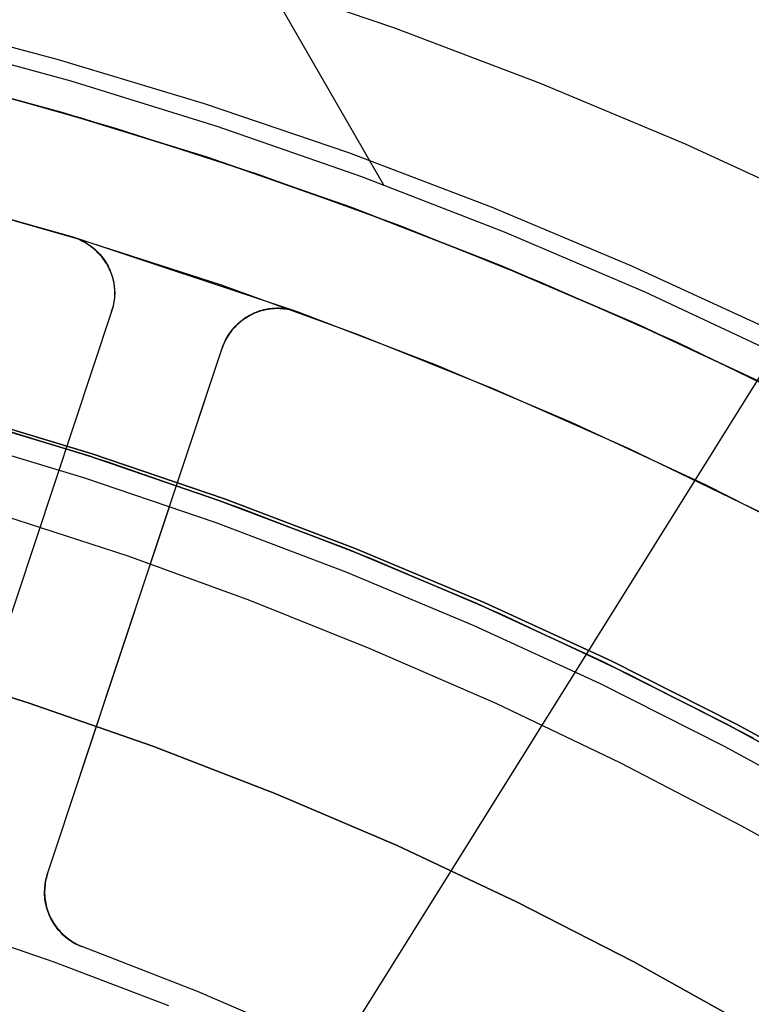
# Model space of a CAD drawing. Header units: millimetres. Extents: x 10871 to 12032, y -2698 to -1680.
# Tile 155 of 183: x 11472 to 11484, y -1991 to -1974. Entities that reach past the tile are written whole.
import ezdxf

# ---------------------------------------------------------------- set-up
doc = ezdxf.new("R2010")
doc.units = ezdxf.units.MM
for name, color, linetype in [('1', 7, 'Continuous'), ('color', 7, 'Continuous'), ('luz', 7, 'Continuous')]:
    doc.layers.add(name, color=color, linetype=linetype)

msp = doc.modelspace()

# ---------------------------------------------------------------- linework, layer by layer
at = {"layer": '1', "color": 7, "true_color": 0xffffff}
for p, q in [((11469.566, -1962.248, 65.998), (11477.806, -1976.52, 65.998)), ((11477.98, -1973.826, 69.704), (11475.428, -1972.958, 69.704)), ((11477.98, -1973.826, 69.704), (11475.428, -1972.958, 69.704)), ((11472.226, -1974.372, 71.704), (11469.696, -1973.702, 71.704)), ((11472.226, -1974.372, 71.704), (11469.696, -1973.702, 71.704)), ((11480.5, -1974.782, 69.704), (11477.98, -1973.826, 69.704)), ((11480.5, -1974.782, 69.704), (11477.98, -1973.826, 69.704)), ((11472.442, -1974.743, 65.998), (11469.908, -1974.055, 65.998)), ((11472.442, -1974.743, 65.998), (11469.908, -1974.055, 65.998)), ((11474.731, -1975.129, 71.704), (11472.226, -1974.372, 71.704)), ((11474.731, -1975.129, 71.704), (11472.226, -1974.372, 71.704)), ((11469.771, -1974.594, 46.606), (11472.287, -1975.277, 46.606)), ((11472.287, -1975.277, 34.804), (11469.771, -1974.594, 34.804)), ((11469.771, -1974.594, 46.606), (11472.287, -1975.277, 46.606)), ((11472.287, -1975.277, 40.705), (11469.771, -1974.594, 40.705)), ((11472.287, -1975.277, 34.804), (11469.771, -1974.594, 34.804)), ((11474.951, -1975.519, 65.998), (11472.442, -1974.743, 65.998)), ((11474.951, -1975.519, 65.998), (11472.442, -1974.743, 65.998)), ((11482.986, -1975.824, 69.704), (11480.5, -1974.782, 69.704)), ((11482.986, -1975.824, 69.704), (11480.5, -1974.782, 69.704)), ((11477.208, -1975.972, 71.704), (11474.731, -1975.129, 71.704)), ((11477.208, -1975.972, 71.704), (11474.731, -1975.129, 71.704)), ((11472.287, -1975.277, 46.606), (11474.777, -1976.047, 46.606)), ((11474.777, -1976.047, 34.804), (11472.287, -1975.277, 34.804)), ((11472.287, -1975.277, 46.606), (11474.777, -1976.047, 46.606)), ((11474.777, -1976.047, 40.705), (11472.287, -1975.277, 40.705)), ((11474.777, -1976.047, 34.804), (11472.287, -1975.277, 34.804)), ((11477.431, -1976.381, 65.998), (11474.951, -1975.519, 65.998)), ((11477.431, -1976.381, 65.998), (11474.951, -1975.519, 65.998)), ((11485.435, -1976.952, 69.704), (11482.986, -1975.824, 69.704)), ((11485.435, -1976.952, 69.704), (11482.986, -1975.824, 69.704)), ((11479.655, -1976.9, 71.704), (11477.208, -1975.972, 71.704)), ((11479.655, -1976.9, 71.704), (11477.208, -1975.972, 71.704)), ((11474.777, -1976.047, 46.606), (11477.24, -1976.903, 46.606)), ((11477.24, -1976.903, 34.804), (11474.777, -1976.047, 34.804)), ((11474.777, -1976.047, 46.606), (11477.24, -1976.903, 46.606)), ((11477.24, -1976.903, 40.705), (11474.777, -1976.047, 40.705)), ((11477.24, -1976.903, 34.804), (11474.777, -1976.047, 34.804)), ((11479.88, -1977.329, 65.998), (11477.431, -1976.381, 65.998)), ((11479.88, -1977.329, 65.998), (11477.431, -1976.381, 65.998)), ((11477.24, -1976.903, 46.606), (11479.671, -1977.844, 46.606)), ((11479.671, -1977.844, 34.804), (11477.24, -1976.903, 34.804)), ((11477.24, -1976.903, 46.606), (11479.671, -1977.844, 46.606)), ((11479.671, -1977.844, 40.705), (11477.24, -1976.903, 40.705)), ((11479.671, -1977.844, 34.804), (11477.24, -1976.903, 34.804)), ((11482.068, -1977.912, 71.704), (11479.655, -1976.9, 71.704)), ((11482.068, -1977.912, 71.704), (11479.655, -1976.9, 71.704)), ((11482.294, -1978.362, 65.998), (11479.88, -1977.329, 65.998)), ((11482.294, -1978.362, 65.998), (11479.88, -1977.329, 65.998)), ((11479.671, -1977.844, 46.606), (11482.067, -1978.869, 46.606)), ((11482.067, -1978.869, 34.804), (11479.671, -1977.844, 34.804)), ((11479.671, -1977.844, 46.606), (11482.067, -1978.869, 46.606)), ((11482.067, -1978.869, 40.705), (11479.671, -1977.844, 40.705)), ((11482.067, -1978.869, 34.804), (11479.671, -1977.844, 34.804)), ((11484.445, -1979.006, 71.704), (11482.068, -1977.912, 71.704)), ((11484.445, -1979.006, 71.704), (11482.068, -1977.912, 71.704)), ((11484.672, -1979.478, 65.998), (11482.294, -1978.362, 65.998)), ((11484.672, -1979.478, 65.998), (11482.294, -1978.362, 65.998)), ((11482.067, -1978.869, 46.606), (11484.427, -1979.976, 46.606)), ((11484.427, -1979.976, 34.804), (11482.067, -1978.869, 34.804)), ((11482.067, -1978.869, 46.606), (11484.427, -1979.976, 46.606)), ((11484.427, -1979.976, 40.705), (11482.067, -1978.869, 40.705)), ((11484.427, -1979.976, 34.804), (11482.067, -1978.869, 34.804)), ((11472.73, -1981.164, 60.904), (11470.456, -1980.473, 60.904)), ((11470.456, -1980.473, 60.904), (11472.73, -1981.164, 60.904)), ((11472.803, -1981.133, 46.153), (11470.506, -1980.439, 46.153)), ((11470.506, -1980.439, 53.153), (11472.803, -1981.133, 53.153)), ((11472.803, -1981.133, 46.153), (11470.506, -1980.439, 46.153)), ((11472.803, -1981.133, 49.653), (11470.506, -1980.439, 49.653)), ((11472.803, -1981.133, 53.153), (11470.506, -1980.439, 53.153)), ((11473.062, -1981.272, 42.804), (11470.754, -1980.559, 42.804)), ((11473.062, -1981.272, 42.804), (11470.754, -1980.559, 42.804)), ((11473.062, -1981.272, 51.854), (11470.754, -1980.559, 51.854)), ((11470.388, -1980.854, 138.188), (11472.671, -1981.544, 138.188)), ((11474.979, -1981.933, 60.904), (11472.73, -1981.164, 60.904)), ((11472.73, -1981.164, 60.904), (11474.979, -1981.933, 60.904)), ((11475.074, -1981.905, 46.153), (11472.803, -1981.133, 46.153)), ((11472.803, -1981.133, 53.153), (11475.074, -1981.905, 53.153)), ((11475.074, -1981.905, 46.153), (11472.803, -1981.133, 46.153)), ((11475.074, -1981.905, 49.653), (11472.803, -1981.133, 49.653)), ((11475.074, -1981.905, 53.153), (11472.803, -1981.133, 53.153)), ((11475.343, -1982.065, 42.804), (11473.062, -1981.272, 42.804)), ((11475.343, -1982.065, 42.804), (11473.062, -1981.272, 42.804)), ((11475.343, -1982.065, 51.854), (11473.062, -1981.272, 51.854)), ((11472.671, -1981.544, 138.188), (11474.928, -1982.312, 138.188)), ((11477.201, -1982.778, 60.904), (11474.979, -1981.933, 60.904)), ((11474.979, -1981.933, 60.904), (11477.201, -1982.778, 60.904)), ((11477.318, -1982.756, 46.153), (11475.074, -1981.905, 46.153)), ((11475.074, -1981.905, 53.153), (11477.318, -1982.756, 53.153)), ((11477.318, -1982.756, 46.153), (11475.074, -1981.905, 46.153)), ((11477.318, -1982.756, 49.653), (11475.074, -1981.905, 49.653)), ((11477.318, -1982.756, 53.153), (11475.074, -1981.905, 53.153)), ((11477.596, -1982.937, 42.804), (11475.343, -1982.065, 42.804)), ((11477.596, -1982.937, 42.804), (11475.343, -1982.065, 42.804)), ((11477.596, -1982.937, 51.854), (11475.343, -1982.065, 51.854)), ((11473.419, -1982.892, 44.653), (11471.302, -1982.203, 44.653)), ((11473.419, -1982.892, 44.653), (11471.302, -1982.203, 44.653)), ((11474.928, -1982.312, 138.188), (11477.157, -1983.157, 138.188)), ((11479.392, -1983.698, 60.904), (11477.201, -1982.778, 60.904)), ((11477.201, -1982.778, 60.904), (11479.392, -1983.698, 60.904)), ((11479.53, -1983.684, 46.153), (11477.318, -1982.756, 46.153)), ((11477.318, -1982.756, 53.153), (11479.53, -1983.684, 53.153)), ((11479.53, -1983.684, 46.153), (11477.318, -1982.756, 46.153)), ((11479.53, -1983.684, 49.653), (11477.318, -1982.756, 49.653)), ((11479.53, -1983.684, 53.153), (11477.318, -1982.756, 53.153)), ((11475.511, -1983.651, 44.653), (11473.419, -1982.892, 44.653)), ((11475.511, -1983.651, 44.653), (11473.419, -1982.892, 44.653)), ((11479.817, -1983.887, 42.804), (11477.596, -1982.937, 42.804)), ((11479.817, -1983.887, 42.804), (11477.596, -1982.937, 42.804)), ((11479.817, -1983.887, 51.854), (11477.596, -1982.937, 51.854)), ((11477.157, -1983.157, 138.188), (11479.356, -1984.079, 138.188)), ((11477.577, -1984.481, 44.653), (11475.511, -1983.651, 44.653)), ((11477.577, -1984.481, 44.653), (11475.511, -1983.651, 44.653)), ((11481.551, -1984.693, 60.904), (11479.392, -1983.698, 60.904)), ((11479.392, -1983.698, 60.904), (11481.551, -1984.693, 60.904)), ((11481.709, -1984.687, 46.153), (11479.53, -1983.684, 46.153)), ((11479.53, -1983.684, 53.153), (11481.709, -1984.687, 53.153)), ((11481.709, -1984.687, 46.153), (11479.53, -1983.684, 46.153)), ((11481.709, -1984.687, 49.653), (11479.53, -1983.684, 49.653)), ((11481.709, -1984.687, 53.153), (11479.53, -1983.684, 53.153)), ((11482.004, -1984.914, 42.804), (11479.817, -1983.887, 42.804)), ((11482.004, -1984.914, 42.804), (11479.817, -1983.887, 42.804)), ((11482.004, -1984.914, 51.854), (11479.817, -1983.887, 51.854)), ((11479.356, -1984.079, 138.188), (11481.522, -1985.077, 138.188)), ((11479.738, -1985.42, 44.653), (11477.577, -1984.481, 44.653)), ((11479.738, -1985.42, 44.653), (11477.577, -1984.481, 44.653)), ((11479.738, -1985.42, 44.653), (11477.577, -1984.481, 44.653)), ((11471.705, -1985.405, 76.403), (11469.542, -1984.736, 76.403)), ((11469.542, -1984.736, 76.403), (11471.705, -1985.405, 76.403)), ((11483.674, -1985.761, 60.904), (11481.551, -1984.693, 60.904)), ((11481.551, -1984.693, 60.904), (11483.674, -1985.761, 60.904)), ((11483.853, -1985.766, 46.153), (11481.709, -1984.687, 46.153)), ((11481.709, -1984.687, 53.153), (11483.853, -1985.766, 53.153)), ((11483.853, -1985.766, 46.153), (11481.709, -1984.687, 46.153)), ((11483.853, -1985.766, 49.653), (11481.709, -1984.687, 49.653)), ((11483.853, -1985.766, 53.153), (11481.709, -1984.687, 53.153)), ((11484.153, -1986.015, 42.804), (11482.004, -1984.914, 42.804)), ((11484.153, -1986.015, 42.804), (11482.004, -1984.914, 42.804)), ((11484.153, -1986.015, 51.854), (11482.004, -1984.914, 51.854)), ((11481.522, -1985.077, 138.188), (11483.652, -1986.148, 138.188)), ((11473.844, -1986.149, 76.403), (11471.705, -1985.405, 76.403)), ((11471.705, -1985.405, 76.403), (11473.844, -1986.149, 76.403)), ((11481.865, -1986.434, 44.653), (11479.738, -1985.42, 44.653)), ((11481.865, -1986.434, 44.653), (11479.738, -1985.42, 44.653)), ((11481.865, -1986.434, 44.653), (11479.738, -1985.42, 44.653)), ((11485.759, -1986.901, 60.904), (11483.674, -1985.761, 60.904)), ((11483.674, -1985.761, 60.904), (11485.759, -1986.901, 60.904)), ((11485.958, -1986.917, 46.153), (11483.853, -1985.766, 46.153)), ((11483.853, -1985.766, 53.153), (11485.958, -1986.917, 53.153)), ((11485.958, -1986.917, 46.153), (11483.853, -1985.766, 46.153)), ((11485.958, -1986.917, 49.653), (11483.853, -1985.766, 49.653)), ((11485.958, -1986.917, 53.153), (11483.853, -1985.766, 53.153)), ((11475.955, -1986.966, 76.403), (11473.844, -1986.149, 76.403)), ((11473.844, -1986.149, 76.403), (11475.955, -1986.966, 76.403)), ((11483.652, -1986.148, 138.188), (11485.744, -1987.292, 138.188)), ((11483.955, -1987.52, 44.653), (11481.865, -1986.434, 44.653)), ((11483.955, -1987.52, 44.653), (11481.865, -1986.434, 44.653)), ((11483.955, -1987.52, 44.653), (11481.865, -1986.434, 44.653)), ((11478.037, -1987.856, 76.403), (11475.955, -1986.966, 76.403)), ((11475.955, -1986.966, 76.403), (11478.037, -1987.856, 76.403)), ((11486.007, -1988.679, 44.653), (11483.955, -1987.52, 44.653)), ((11486.007, -1988.679, 44.653), (11483.955, -1987.52, 44.653)), ((11486.007, -1988.679, 44.653), (11483.955, -1987.52, 44.653)), ((11480.087, -1988.819, 76.403), (11478.037, -1987.856, 76.403)), ((11478.037, -1987.856, 76.403), (11480.087, -1988.819, 76.403)), ((11482.102, -1989.851, 76.403), (11480.087, -1988.819, 76.403)), ((11480.087, -1988.819, 76.403), (11482.102, -1989.851, 76.403)), ((11484.08, -1990.954, 76.403), (11482.102, -1989.851, 76.403)), ((11482.102, -1989.851, 76.403), (11484.08, -1990.954, 76.403))]:
    msp.add_line(p, q, dxfattribs=at)
at = {"layer": 'color', "color": 254, "true_color": 0xcad1ee}
for p, q in [((11470.122, -1974.683, 13.749), (11472.591, -1975.365, 13.749)), ((11470.694, -1974.833, 34.804), (11473.184, -1975.543, 34.804)), ((11470.694, -1974.833, 24.276), (11473.184, -1975.543, 24.276)), ((11472.591, -1975.365, 13.749), (11475.034, -1976.131, 13.749)), ((11473.184, -1975.543, 34.804), (11475.648, -1976.338, 34.804)), ((11473.184, -1975.543, 24.276), (11475.648, -1976.338, 24.276)), ((11475.034, -1976.131, 13.749), (11477.451, -1976.98, 13.749)), ((11475.648, -1976.338, 34.804), (11478.083, -1977.218, 34.804)), ((11475.648, -1976.338, 24.276), (11478.083, -1977.218, 24.276)), ((11472.477, -1977.419, 14.602), (11470.036, -1976.728, 14.602)), ((11470.179, -1976.766, 34.804), (11472.603, -1977.457, 34.804)), ((11470.179, -1976.766, 24.703), (11472.603, -1977.457, 24.703)), ((11477.451, -1976.98, 13.749), (11479.836, -1977.911, 13.749)), ((11478.083, -1977.218, 34.804), (11480.486, -1978.181, 34.804)), ((11478.083, -1977.218, 24.276), (11480.486, -1978.181, 24.276)), ((11476.325, -1978.698, 21.604), (11472.477, -1977.419, 21.604)), ((11472.477, -1977.419, 21.604), (11472.51, -1977.429, 21.604)), ((11472.477, -1977.419, 21.604), (11472.477, -1977.419, 14.602)), ((11472.511, -1977.431, 14.603), (11472.477, -1977.419, 14.602)), ((11472.477, -1977.419, 18.103), (11472.51, -1977.429, 18.103)), ((11472.51, -1977.429, 21.604), (11472.543, -1977.441, 21.604)), ((11472.51, -1977.429, 18.103), (11472.543, -1977.441, 18.103)), ((11472.544, -1977.445, 14.604), (11472.511, -1977.431, 14.603)), ((11472.543, -1977.441, 21.604), (11472.575, -1977.454, 21.604)), ((11472.543, -1977.441, 18.103), (11472.575, -1977.454, 18.103)), ((11472.578, -1977.459, 14.606), (11472.544, -1977.445, 14.604)), ((11472.575, -1977.454, 21.604), (11472.607, -1977.468, 21.604)), ((11472.575, -1977.454, 18.103), (11472.607, -1977.468, 18.103)), ((11472.61, -1977.475, 14.608), (11472.578, -1977.459, 14.606)), ((11472.603, -1977.457, 34.804), (11475.001, -1978.231, 34.804)), ((11472.603, -1977.457, 24.703), (11475.001, -1978.231, 24.703)), ((11472.607, -1977.468, 21.604), (11472.638, -1977.483, 21.604)), ((11472.607, -1977.468, 18.103), (11472.638, -1977.483, 18.103)), ((11472.642, -1977.492, 14.611), (11472.61, -1977.475, 14.608)), ((11472.638, -1977.483, 21.604), (11472.669, -1977.499, 21.604)), ((11472.638, -1977.483, 18.103), (11472.669, -1977.499, 18.103)), ((11472.674, -1977.509, 14.614), (11472.642, -1977.492, 14.611)), ((11472.669, -1977.499, 21.604), (11472.699, -1977.516, 21.604)), ((11472.669, -1977.499, 18.103), (11472.699, -1977.516, 18.103)), ((11472.705, -1977.528, 14.618), (11472.674, -1977.509, 14.614)), ((11472.699, -1977.516, 21.604), (11472.728, -1977.535, 21.604)), ((11472.699, -1977.516, 18.103), (11472.728, -1977.535, 18.103)), ((11472.735, -1977.547, 14.622), (11472.705, -1977.528, 14.618)), ((11472.728, -1977.535, 21.604), (11472.757, -1977.554, 21.604)), ((11472.728, -1977.535, 18.103), (11472.757, -1977.554, 18.103)), ((11472.764, -1977.568, 14.627), (11472.735, -1977.547, 14.622)), ((11472.757, -1977.554, 21.604), (11472.786, -1977.574, 21.604)), ((11472.757, -1977.554, 18.103), (11472.786, -1977.574, 18.103)), ((11472.793, -1977.589, 14.632), (11472.764, -1977.568, 14.627)), ((11472.786, -1977.574, 21.604), (11472.813, -1977.595, 21.604)), ((11472.786, -1977.574, 18.103), (11472.813, -1977.595, 18.103)), ((11472.821, -1977.612, 14.638), (11472.793, -1977.589, 14.632)), ((11472.813, -1977.595, 21.604), (11472.84, -1977.618, 21.604)), ((11472.813, -1977.595, 18.103), (11472.84, -1977.618, 18.103)), ((11472.849, -1977.635, 14.644), (11472.821, -1977.612, 14.638)), ((11472.84, -1977.618, 21.604), (11472.866, -1977.641, 21.604)), ((11472.84, -1977.618, 18.103), (11472.866, -1977.641, 18.103)), ((11472.875, -1977.659, 14.65), (11472.849, -1977.635, 14.644)), ((11472.866, -1977.641, 21.604), (11472.891, -1977.665, 21.604)), ((11472.866, -1977.641, 18.103), (11472.891, -1977.665, 18.103)), ((11472.9, -1977.684, 14.657), (11472.875, -1977.659, 14.65)), ((11472.891, -1977.665, 21.604), (11472.915, -1977.69, 21.604)), ((11472.891, -1977.665, 18.103), (11472.915, -1977.69, 18.103)), ((11472.925, -1977.709, 14.664), (11472.9, -1977.684, 14.657)), ((11472.915, -1977.69, 21.604), (11472.939, -1977.715, 21.604)), ((11472.915, -1977.69, 18.103), (11472.939, -1977.715, 18.103)), ((11472.949, -1977.736, 14.672), (11472.925, -1977.709, 14.664)), ((11472.939, -1977.715, 21.604), (11472.961, -1977.742, 21.604)), ((11472.939, -1977.715, 18.103), (11472.961, -1977.742, 18.103)), ((11472.972, -1977.763, 14.68), (11472.949, -1977.736, 14.672)), ((11472.961, -1977.742, 21.604), (11472.983, -1977.769, 21.604)), ((11472.961, -1977.742, 18.103), (11472.983, -1977.769, 18.103)), ((11472.993, -1977.79, 14.689), (11472.972, -1977.763, 14.68)), ((11472.983, -1977.769, 21.604), (11473.003, -1977.797, 21.604)), ((11472.983, -1977.769, 18.103), (11473.003, -1977.797, 18.103)), ((11473.014, -1977.819, 14.698), (11472.993, -1977.79, 14.689)), ((11473.003, -1977.797, 21.604), (11473.023, -1977.826, 21.604)), ((11473.003, -1977.797, 18.103), (11473.023, -1977.826, 18.103)), ((11473.034, -1977.848, 14.707), (11473.014, -1977.819, 14.698)), ((11473.023, -1977.826, 21.604), (11473.041, -1977.855, 21.604)), ((11473.023, -1977.826, 18.103), (11473.041, -1977.855, 18.103)), ((11473.053, -1977.877, 14.717), (11473.034, -1977.848, 14.707)), ((11473.041, -1977.855, 21.604), (11473.059, -1977.885, 21.604)), ((11473.041, -1977.855, 18.103), (11473.059, -1977.885, 18.103)), ((11473.07, -1977.907, 14.727), (11473.053, -1977.877, 14.717)), ((11473.059, -1977.885, 21.604), (11473.076, -1977.916, 21.604)), ((11473.059, -1977.885, 18.103), (11473.076, -1977.916, 18.103)), ((11473.087, -1977.938, 14.737), (11473.07, -1977.907, 14.727)), ((11473.076, -1977.916, 21.604), (11473.091, -1977.947, 21.604)), ((11473.076, -1977.916, 18.103), (11473.091, -1977.947, 18.103)), ((11473.082, -1977.928, 21.604), (11473.082, -1977.928, 14.734)), ((11473.102, -1977.969, 14.748), (11473.087, -1977.938, 14.737)), ((11473.091, -1977.947, 21.604), (11473.105, -1977.978, 21.604)), ((11473.091, -1977.947, 18.103), (11473.105, -1977.978, 18.103)), ((11473.117, -1978, 14.759), (11473.102, -1977.969, 14.748)), ((11473.105, -1977.978, 21.604), (11473.119, -1978.01, 21.604)), ((11473.105, -1977.978, 18.103), (11473.119, -1978.01, 18.103)), ((11473.13, -1978.032, 14.77), (11473.117, -1978, 14.759)), ((11473.119, -1978.01, 21.604), (11473.131, -1978.043, 21.604)), ((11473.119, -1978.01, 18.103), (11473.131, -1978.043, 18.103)), ((11473.142, -1978.064, 14.782), (11473.13, -1978.032, 14.77)), ((11473.131, -1978.043, 21.604), (11473.142, -1978.076, 21.604)), ((11473.131, -1978.043, 18.103), (11473.142, -1978.076, 18.103)), ((11479.836, -1977.911, 13.749), (11482.189, -1978.923, 13.749)), ((11473.152, -1978.097, 14.794), (11473.142, -1978.064, 14.782)), ((11473.142, -1978.076, 21.604), (11473.152, -1978.109, 21.604)), ((11473.142, -1978.076, 18.103), (11473.152, -1978.109, 18.103)), ((11473.162, -1978.13, 14.806), (11473.152, -1978.097, 14.794)), ((11473.152, -1978.109, 21.604), (11473.16, -1978.143, 21.604)), ((11473.152, -1978.109, 18.103), (11473.16, -1978.143, 18.103)), ((11473.16, -1978.143, 21.604), (11473.168, -1978.177, 21.604)), ((11473.16, -1978.143, 18.103), (11473.168, -1978.177, 18.103)), ((11473.17, -1978.163, 14.818), (11473.162, -1978.13, 14.806)), ((11473.168, -1978.177, 21.604), (11473.174, -1978.211, 21.604)), ((11473.168, -1978.177, 18.103), (11473.174, -1978.211, 18.103)), ((11473.178, -1978.196, 14.831), (11473.17, -1978.163, 14.818)), ((11473.174, -1978.211, 21.604), (11473.179, -1978.245, 21.604)), ((11473.174, -1978.211, 18.103), (11473.179, -1978.245, 18.103)), ((11473.183, -1978.229, 14.844), (11473.178, -1978.196, 14.831)), ((11473.188, -1978.263, 14.857), (11473.183, -1978.229, 14.844)), ((11475.001, -1978.231, 34.804), (11477.371, -1979.087, 34.804)), ((11475.001, -1978.231, 24.703), (11477.371, -1979.087, 24.703)), ((11480.486, -1978.181, 34.804), (11482.855, -1979.227, 34.804)), ((11480.486, -1978.181, 24.276), (11482.855, -1979.227, 24.276)), ((11473.179, -1978.245, 21.604), (11473.183, -1978.28, 21.604)), ((11473.179, -1978.245, 18.103), (11473.183, -1978.28, 18.103)), ((11473.183, -1978.28, 21.604), (11473.186, -1978.315, 21.604)), ((11473.183, -1978.28, 18.103), (11473.186, -1978.315, 18.103)), ((11473.186, -1978.315, 21.604), (11473.187, -1978.349, 21.604)), ((11473.186, -1978.315, 18.103), (11473.187, -1978.349, 18.103)), ((11473.187, -1978.349, 21.604), (11473.188, -1978.384, 21.604)), ((11473.187, -1978.349, 18.103), (11473.188, -1978.384, 18.103)), ((11473.188, -1978.384, 21.604), (11473.187, -1978.419, 21.604)), ((11473.188, -1978.384, 18.103), (11473.187, -1978.419, 18.103)), ((11473.192, -1978.297, 14.87), (11473.188, -1978.263, 14.857)), ((11473.194, -1978.33, 14.883), (11473.192, -1978.297, 14.87)), ((11473.193, -1978.431, 14.924), (11473.195, -1978.397, 14.91)), ((11473.195, -1978.364, 14.897), (11473.194, -1978.33, 14.883)), ((11473.195, -1978.397, 14.91), (11473.195, -1978.364, 14.897)), ((11473.171, -1978.557, 21.604), (11473.164, -1978.591, 21.604)), ((11473.171, -1978.557, 18.103), (11473.164, -1978.591, 18.103)), ((11473.167, -1978.596, 14.994), (11473.175, -1978.563, 14.98)), ((11473.177, -1978.522, 21.604), (11473.171, -1978.557, 21.604)), ((11473.177, -1978.522, 18.103), (11473.171, -1978.557, 18.103)), ((11473.175, -1978.563, 14.98), (11473.181, -1978.531, 14.966)), ((11473.182, -1978.488, 21.604), (11473.177, -1978.522, 21.604)), ((11473.182, -1978.488, 18.103), (11473.177, -1978.522, 18.103)), ((11473.181, -1978.531, 14.966), (11473.186, -1978.498, 14.952)), ((11473.185, -1978.453, 21.604), (11473.182, -1978.488, 21.604)), ((11473.185, -1978.453, 18.103), (11473.182, -1978.488, 18.103)), ((11473.187, -1978.419, 21.604), (11473.185, -1978.453, 21.604)), ((11473.187, -1978.419, 18.103), (11473.185, -1978.453, 18.103)), ((11473.186, -1978.498, 14.952), (11473.19, -1978.464, 14.938)), ((11473.19, -1978.464, 14.938), (11473.193, -1978.431, 14.924)), ((11473.137, -1978.691, 15.037), (11470.14, -1987.711, 19.087)), ((11473.137, -1978.691, 21.604), (11470.14, -1987.711, 21.604)), ((11473.137, -1978.691, 18.32), (11470.707, -1986.002, 18.32)), ((11473.147, -1978.658, 21.604), (11473.137, -1978.691, 21.604)), ((11473.147, -1978.658, 18.103), (11473.137, -1978.691, 18.103)), ((11473.137, -1978.691, 15.037), (11473.148, -1978.66, 15.023)), ((11473.137, -1978.691, 21.604), (11473.137, -1978.691, 15.037)), ((11473.156, -1978.625, 21.604), (11473.147, -1978.658, 21.604)), ((11473.156, -1978.625, 18.103), (11473.147, -1978.658, 18.103)), ((11473.148, -1978.66, 15.023), (11473.158, -1978.628, 15.009)), ((11473.164, -1978.591, 21.604), (11473.156, -1978.625, 21.604)), ((11473.164, -1978.591, 18.103), (11473.156, -1978.625, 18.103)), ((11473.158, -1978.628, 15.009), (11473.167, -1978.596, 14.994)), ((11475.517, -1978.753, 18.103), (11475.548, -1978.737, 18.103)), ((11475.536, -1978.744, 21.604), (11475.566, -1978.729, 21.604)), ((11475.564, -1978.73, 14.724), (11475.536, -1978.744, 14.734)), ((11475.548, -1978.737, 18.103), (11475.58, -1978.723, 18.103)), ((11475.593, -1978.717, 14.715), (11475.564, -1978.73, 14.724)), ((11475.566, -1978.729, 21.604), (11475.597, -1978.715, 21.604)), ((11475.58, -1978.723, 18.103), (11475.612, -1978.709, 18.103)), ((11475.622, -1978.704, 14.706), (11475.593, -1978.717, 14.715)), ((11475.597, -1978.715, 21.604), (11475.629, -1978.703, 21.604)), ((11475.612, -1978.709, 18.103), (11475.644, -1978.697, 18.103)), ((11475.652, -1978.693, 14.697), (11475.622, -1978.704, 14.706)), ((11475.629, -1978.703, 21.604), (11475.66, -1978.691, 21.604)), ((11475.644, -1978.697, 18.103), (11475.677, -1978.686, 18.103)), ((11475.683, -1978.683, 14.689), (11475.652, -1978.693, 14.697)), ((11475.66, -1978.691, 21.604), (11475.693, -1978.681, 21.604)), ((11475.677, -1978.686, 18.103), (11475.71, -1978.676, 18.103)), ((11475.713, -1978.674, 14.681), (11475.683, -1978.683, 14.689)), ((11475.693, -1978.681, 21.604), (11475.725, -1978.672, 21.604)), ((11475.71, -1978.676, 18.103), (11475.744, -1978.667, 18.103)), ((11475.744, -1978.666, 14.673), (11475.713, -1978.674, 14.681)), ((11475.725, -1978.672, 21.604), (11475.758, -1978.663, 21.604)), ((11475.776, -1978.659, 14.665), (11475.744, -1978.666, 14.673)), ((11475.744, -1978.667, 18.103), (11475.778, -1978.659, 18.103)), ((11475.758, -1978.663, 21.604), (11475.791, -1978.656, 21.604)), ((11475.808, -1978.653, 14.658), (11475.776, -1978.659, 14.665)), ((11475.778, -1978.659, 18.103), (11475.812, -1978.652, 18.103)), ((11475.791, -1978.656, 21.604), (11475.825, -1978.65, 21.604)), ((11475.84, -1978.648, 14.652), (11475.808, -1978.653, 14.658)), ((11475.812, -1978.652, 18.103), (11475.846, -1978.647, 18.103)), ((11475.825, -1978.65, 21.604), (11475.858, -1978.646, 21.604)), ((11475.872, -1978.644, 14.646), (11475.84, -1978.648, 14.652)), ((11475.846, -1978.647, 18.103), (11475.881, -1978.643, 18.103)), ((11475.858, -1978.646, 21.604), (11475.892, -1978.642, 21.604)), ((11475.904, -1978.641, 14.64), (11475.872, -1978.644, 14.646)), ((11475.881, -1978.643, 18.103), (11475.915, -1978.64, 18.103)), ((11475.892, -1978.642, 21.604), (11475.926, -1978.639, 21.604)), ((11475.937, -1978.639, 14.634), (11475.904, -1978.641, 14.64)), ((11475.915, -1978.64, 18.103), (11475.95, -1978.638, 18.103)), ((11475.926, -1978.639, 21.604), (11475.96, -1978.638, 21.604)), ((11475.97, -1978.638, 14.629), (11475.937, -1978.639, 14.634)), ((11475.95, -1978.638, 18.103), (11475.985, -1978.638, 18.103)), ((11475.96, -1978.638, 21.604), (11475.993, -1978.638, 21.604)), ((11476.002, -1978.638, 14.625), (11475.97, -1978.638, 14.629)), ((11475.985, -1978.638, 18.103), (11476.02, -1978.638, 18.103)), ((11475.993, -1978.638, 21.604), (11476.027, -1978.639, 21.604)), ((11476.035, -1978.64, 14.621), (11476.002, -1978.638, 14.625)), ((11476.02, -1978.638, 18.103), (11476.054, -1978.64, 18.103)), ((11476.027, -1978.639, 21.604), (11476.061, -1978.641, 21.604)), ((11476.068, -1978.642, 14.617), (11476.035, -1978.64, 14.621)), ((11476.054, -1978.64, 18.103), (11476.089, -1978.643, 18.103)), ((11476.061, -1978.641, 21.604), (11476.095, -1978.644, 21.604)), ((11476.101, -1978.645, 14.613), (11476.068, -1978.642, 14.617)), ((11476.089, -1978.643, 18.103), (11476.123, -1978.647, 18.103)), ((11476.095, -1978.644, 21.604), (11476.128, -1978.648, 21.604)), ((11476.133, -1978.65, 14.61), (11476.101, -1978.645, 14.613)), ((11476.123, -1978.647, 18.103), (11476.158, -1978.653, 18.103)), ((11476.128, -1978.648, 21.604), (11476.162, -1978.654, 21.604)), ((11476.166, -1978.655, 14.608), (11476.133, -1978.65, 14.61)), ((11476.158, -1978.653, 18.103), (11476.192, -1978.66, 18.103)), ((11476.162, -1978.654, 21.604), (11476.195, -1978.66, 21.604)), ((11476.198, -1978.662, 14.606), (11476.166, -1978.655, 14.608)), ((11476.192, -1978.66, 18.103), (11476.226, -1978.667, 18.103)), ((11476.195, -1978.66, 21.604), (11476.228, -1978.668, 21.604)), ((11476.23, -1978.669, 14.604), (11476.198, -1978.662, 14.606)), ((11476.226, -1978.667, 18.103), (11476.259, -1978.676, 18.103)), ((11476.228, -1978.668, 21.604), (11476.261, -1978.677, 21.604)), ((11476.262, -1978.678, 14.603), (11476.23, -1978.669, 14.604)), ((11476.259, -1978.676, 18.103), (11476.292, -1978.687, 18.103)), ((11476.261, -1978.677, 21.604), (11476.293, -1978.687, 21.604)), ((11476.294, -1978.687, 14.602), (11476.262, -1978.678, 14.603)), ((11476.292, -1978.687, 18.103), (11476.325, -1978.698, 18.103)), ((11476.293, -1978.687, 21.604), (11476.325, -1978.698, 21.604)), ((11476.325, -1978.698, 14.602), (11476.294, -1978.687, 14.602)), ((11476.325, -1978.698, 14.602), (11476.325, -1978.698, 21.604)), ((11478.694, -1979.606, 14.602), (11476.325, -1978.698, 14.602)), ((11475.286, -1978.921, 21.604), (11475.311, -1978.898, 21.604)), ((11475.292, -1978.915, 18.103), (11475.318, -1978.892, 18.103)), ((11475.326, -1978.885, 14.82), (11475.299, -1978.909, 14.834)), ((11475.311, -1978.898, 21.604), (11475.337, -1978.875, 21.604)), ((11475.318, -1978.892, 18.103), (11475.344, -1978.869, 18.103)), ((11475.353, -1978.862, 14.807), (11475.326, -1978.885, 14.82)), ((11475.337, -1978.875, 21.604), (11475.363, -1978.853, 21.604)), ((11475.344, -1978.869, 18.103), (11475.371, -1978.847, 18.103)), ((11475.382, -1978.84, 14.794), (11475.353, -1978.862, 14.807)), ((11475.363, -1978.853, 21.604), (11475.39, -1978.833, 21.604)), ((11475.371, -1978.847, 18.103), (11475.399, -1978.826, 18.103)), ((11475.411, -1978.819, 14.781), (11475.382, -1978.84, 14.794)), ((11475.39, -1978.833, 21.604), (11475.418, -1978.813, 21.604)), ((11475.399, -1978.826, 18.103), (11475.428, -1978.807, 18.103)), ((11475.441, -1978.798, 14.769), (11475.411, -1978.819, 14.781)), ((11475.418, -1978.813, 21.604), (11475.446, -1978.794, 21.604)), ((11475.428, -1978.807, 18.103), (11475.457, -1978.788, 18.103)), ((11475.472, -1978.779, 14.757), (11475.441, -1978.798, 14.769)), ((11475.446, -1978.794, 21.604), (11475.476, -1978.776, 21.604)), ((11475.457, -1978.788, 18.103), (11475.487, -1978.77, 18.103)), ((11475.503, -1978.761, 14.745), (11475.472, -1978.779, 14.757)), ((11475.476, -1978.776, 21.604), (11475.505, -1978.759, 21.604)), ((11475.487, -1978.77, 18.103), (11475.517, -1978.753, 18.103)), ((11475.536, -1978.744, 14.734), (11475.503, -1978.761, 14.745)), ((11475.505, -1978.759, 21.604), (11475.536, -1978.744, 21.604)), ((11475.536, -1978.744, 21.604), (11475.536, -1978.744, 14.734)), ((11475.139, -1979.103, 18.103), (11475.158, -1979.074, 18.103)), ((11475.16, -1979.07, 14.918), (11475.14, -1979.1, 14.933)), ((11475.155, -1979.078, 21.604), (11475.175, -1979.05, 21.604)), ((11475.158, -1979.074, 18.103), (11475.178, -1979.046, 18.103)), ((11475.18, -1979.042, 14.904), (11475.16, -1979.07, 14.918)), ((11475.175, -1979.05, 21.604), (11475.195, -1979.023, 21.604)), ((11475.178, -1979.046, 18.103), (11475.199, -1979.018, 18.103)), ((11475.202, -1979.014, 14.889), (11475.18, -1979.042, 14.904)), ((11475.195, -1979.023, 21.604), (11475.216, -1978.996, 21.604)), ((11475.199, -1979.018, 18.103), (11475.221, -1978.991, 18.103)), ((11475.225, -1978.986, 14.875), (11475.202, -1979.014, 14.889)), ((11475.216, -1978.996, 21.604), (11475.239, -1978.97, 21.604)), ((11475.221, -1978.991, 18.103), (11475.244, -1978.965, 18.103)), ((11475.249, -1978.96, 14.861), (11475.225, -1978.986, 14.875)), ((11475.239, -1978.97, 21.604), (11475.262, -1978.945, 21.604)), ((11475.244, -1978.965, 18.103), (11475.268, -1978.94, 18.103)), ((11475.273, -1978.934, 14.847), (11475.249, -1978.96, 14.861)), ((11475.262, -1978.945, 21.604), (11475.286, -1978.921, 21.604)), ((11475.268, -1978.94, 18.103), (11475.292, -1978.915, 18.103)), ((11475.299, -1978.909, 14.834), (11475.273, -1978.934, 14.847)), ((11482.189, -1978.923, 13.749), (11484.506, -1980.015, 13.749)), ((11475.058, -1979.258, 21.604), (11475.072, -1979.227, 21.604)), ((11475.073, -1979.224, 14.992), (11475.059, -1979.256, 15.007)), ((11475.059, -1979.257, 18.103), (11475.073, -1979.225, 18.103)), ((11475.072, -1979.227, 21.604), (11475.086, -1979.196, 21.604)), ((11475.088, -1979.192, 14.977), (11475.073, -1979.224, 14.992)), ((11475.073, -1979.225, 18.103), (11475.087, -1979.194, 18.103)), ((11475.086, -1979.196, 21.604), (11475.102, -1979.166, 21.604)), ((11475.087, -1979.194, 18.103), (11475.103, -1979.163, 18.103)), ((11475.104, -1979.161, 14.962), (11475.088, -1979.192, 14.977)), ((11475.102, -1979.166, 21.604), (11475.119, -1979.136, 21.604)), ((11475.103, -1979.163, 18.103), (11475.12, -1979.133, 18.103)), ((11475.122, -1979.13, 14.947), (11475.104, -1979.161, 14.962)), ((11475.119, -1979.136, 21.604), (11475.136, -1979.107, 21.604)), ((11475.12, -1979.133, 18.103), (11475.139, -1979.103, 18.103)), ((11475.14, -1979.1, 14.933), (11475.122, -1979.13, 14.947)), ((11475.136, -1979.107, 21.604), (11475.155, -1979.078, 21.604)), ((11477.371, -1979.087, 34.804), (11479.71, -1980.025, 34.804)), ((11477.371, -1979.087, 24.703), (11479.71, -1980.025, 24.703)), ((11482.855, -1979.227, 34.804), (11485.186, -1980.354, 34.804)), ((11482.855, -1979.227, 24.276), (11485.186, -1980.354, 24.276)), ((11472.038, -1988.342, 21.604), (11475.035, -1979.322, 21.604)), ((11472.038, -1988.342, 19.088), (11475.035, -1979.322, 15.037)), ((11472.605, -1986.633, 18.32), (11475.035, -1979.322, 18.32)), ((11475.046, -1979.289, 15.022), (11475.035, -1979.322, 15.037)), ((11475.035, -1979.322, 21.604), (11475.046, -1979.29, 21.604)), ((11475.035, -1979.322, 18.103), (11475.046, -1979.29, 18.103)), ((11475.035, -1979.322, 15.037), (11475.035, -1979.322, 21.604)), ((11475.059, -1979.256, 15.007), (11475.046, -1979.289, 15.022)), ((11475.046, -1979.29, 18.103), (11475.059, -1979.257, 18.103)), ((11475.046, -1979.29, 21.604), (11475.058, -1979.258, 21.604)), ((11481.029, -1980.595, 14.602), (11478.694, -1979.606, 14.602)), ((11479.71, -1980.025, 34.804), (11482.015, -1981.042, 34.804)), ((11479.71, -1980.025, 24.703), (11482.015, -1981.042, 24.703)), ((11483.329, -1981.666, 14.602), (11481.029, -1980.595, 14.602)), ((11482.015, -1981.042, 34.804), (11484.284, -1982.139, 34.804)), ((11482.015, -1981.042, 24.703), (11484.284, -1982.139, 24.703)), ((11485.59, -1982.815, 14.602), (11483.329, -1981.666, 14.602)), ((11471.638, -1983.201, 17.062), (11471.638, -1983.201, 21.604)), ((11473.536, -1983.832, 17.062), (11473.536, -1983.832, 21.604)), ((11472.038, -1988.342, 19.088), (11472.026, -1988.373, 19.102)), ((11472.027, -1988.374, 21.604), (11472.038, -1988.342, 21.604)), ((11472.038, -1988.342, 20.346), (11472.027, -1988.374, 20.346)), ((11472.038, -1988.342, 21.604), (11472.038, -1988.342, 19.088)), ((11471.988, -1988.536, 19.173), (11471.984, -1988.57, 19.187)), ((11471.993, -1988.503, 19.159), (11471.988, -1988.536, 19.173)), ((11472, -1988.47, 19.145), (11471.993, -1988.503, 19.159)), ((11471.993, -1988.542, 21.604), (11471.998, -1988.508, 21.604)), ((11471.998, -1988.508, 20.346), (11471.993, -1988.542, 20.346)), ((11471.998, -1988.508, 21.604), (11472.003, -1988.474, 21.604)), ((11472.003, -1988.474, 20.346), (11471.998, -1988.508, 20.346)), ((11472.007, -1988.438, 19.131), (11472, -1988.47, 19.145)), ((11472.003, -1988.474, 21.604), (11472.01, -1988.44, 21.604)), ((11472.01, -1988.44, 20.346), (11472.003, -1988.474, 20.346)), ((11472.016, -1988.405, 19.116), (11472.007, -1988.438, 19.131)), ((11472.01, -1988.44, 21.604), (11472.018, -1988.407, 21.604)), ((11472.018, -1988.407, 20.346), (11472.01, -1988.44, 20.346)), ((11472.026, -1988.373, 19.102), (11472.016, -1988.405, 19.116)), ((11472.018, -1988.407, 21.604), (11472.027, -1988.374, 21.604)), ((11472.027, -1988.374, 20.346), (11472.018, -1988.407, 20.346)), ((11471.982, -1988.604, 19.201), (11471.98, -1988.637, 19.215)), ((11471.98, -1988.637, 19.215), (11471.98, -1988.671, 19.229)), ((11471.98, -1988.671, 19.229), (11471.981, -1988.705, 19.242)), ((11471.981, -1988.705, 19.242), (11471.984, -1988.739, 19.255)), ((11471.984, -1988.57, 19.187), (11471.982, -1988.604, 19.201)), ((11471.987, -1988.644, 21.604), (11471.988, -1988.61, 21.604)), ((11471.988, -1988.61, 20.346), (11471.987, -1988.644, 20.346)), ((11471.987, -1988.678, 21.604), (11471.987, -1988.644, 21.604)), ((11471.987, -1988.644, 20.346), (11471.987, -1988.678, 20.346)), ((11471.988, -1988.712, 21.604), (11471.987, -1988.678, 21.604)), ((11471.987, -1988.678, 20.346), (11471.988, -1988.712, 20.346)), ((11471.988, -1988.61, 21.604), (11471.99, -1988.576, 21.604)), ((11471.99, -1988.576, 20.346), (11471.988, -1988.61, 20.346)), ((11471.99, -1988.576, 21.604), (11471.993, -1988.542, 21.604)), ((11471.993, -1988.542, 20.346), (11471.99, -1988.576, 20.346)), ((11471.984, -1988.739, 19.255), (11471.987, -1988.773, 19.268)), ((11471.987, -1988.773, 19.268), (11471.992, -1988.807, 19.281)), ((11471.991, -1988.746, 21.604), (11471.988, -1988.712, 21.604)), ((11471.988, -1988.712, 20.346), (11471.991, -1988.746, 20.346)), ((11471.994, -1988.78, 21.604), (11471.991, -1988.746, 21.604)), ((11471.991, -1988.746, 20.346), (11471.994, -1988.78, 20.346)), ((11471.992, -1988.807, 19.281), (11471.998, -1988.84, 19.294)), ((11471.999, -1988.814, 21.604), (11471.994, -1988.78, 21.604)), ((11471.994, -1988.78, 20.346), (11471.999, -1988.814, 20.346)), ((11471.998, -1988.84, 19.294), (11472.006, -1988.874, 19.306)), ((11472.005, -1988.848, 21.604), (11471.999, -1988.814, 21.604)), ((11471.999, -1988.814, 20.346), (11472.005, -1988.848, 20.346)), ((11472.012, -1988.881, 21.604), (11472.005, -1988.848, 21.604)), ((11472.005, -1988.848, 20.346), (11472.012, -1988.881, 20.346)), ((11472.006, -1988.874, 19.306), (11472.014, -1988.907, 19.318)), ((11472.02, -1988.914, 21.604), (11472.012, -1988.881, 21.604)), ((11472.012, -1988.881, 20.346), (11472.02, -1988.914, 20.346)), ((11472.014, -1988.907, 19.318), (11472.024, -1988.94, 19.33)), ((11472.03, -1988.947, 21.604), (11472.02, -1988.914, 21.604)), ((11472.02, -1988.914, 20.346), (11472.03, -1988.947, 20.346)), ((11472.024, -1988.94, 19.33), (11472.035, -1988.973, 19.342)), ((11472.04, -1988.98, 21.604), (11472.03, -1988.947, 21.604)), ((11472.03, -1988.947, 20.346), (11472.04, -1988.98, 20.346)), ((11472.035, -1988.973, 19.342), (11472.047, -1989.005, 19.353)), ((11472.052, -1989.012, 21.604), (11472.04, -1988.98, 21.604)), ((11472.04, -1988.98, 20.346), (11472.052, -1989.012, 20.346)), ((11472.047, -1989.005, 19.353), (11472.061, -1989.037, 19.364)), ((11472.064, -1989.044, 21.604), (11472.052, -1989.012, 21.604)), ((11472.052, -1989.012, 20.346), (11472.064, -1989.044, 20.346)), ((11472.061, -1989.037, 19.364), (11472.075, -1989.069, 19.375)), ((11472.078, -1989.075, 21.604), (11472.064, -1989.044, 21.604)), ((11472.064, -1989.044, 20.346), (11472.078, -1989.075, 20.346)), ((11470.147, -1989.166, 17.504), (11472.143, -1989.848, 17.504)), ((11472.075, -1989.069, 19.375), (11472.091, -1989.1, 19.385)), ((11472.093, -1989.106, 21.604), (11472.078, -1989.075, 21.604)), ((11472.078, -1989.075, 20.346), (11472.093, -1989.106, 20.346)), ((11472.091, -1989.1, 19.385), (11472.108, -1989.131, 19.395)), ((11472.093, -1989.105, 19.387), (11472.093, -1989.105, 21.604)), ((11472.109, -1989.136, 21.604), (11472.093, -1989.106, 21.604)), ((11472.093, -1989.106, 20.346), (11472.109, -1989.136, 20.346)), ((11472.108, -1989.131, 19.395), (11472.126, -1989.162, 19.404)), ((11472.126, -1989.166, 21.604), (11472.109, -1989.136, 21.604)), ((11472.109, -1989.136, 20.346), (11472.126, -1989.166, 20.346)), ((11472.126, -1989.162, 19.404), (11472.145, -1989.191, 19.414)), ((11472.144, -1989.195, 21.604), (11472.126, -1989.166, 21.604)), ((11472.126, -1989.166, 20.346), (11472.144, -1989.195, 20.346)), ((11472.163, -1989.224, 21.604), (11472.144, -1989.195, 21.604)), ((11472.144, -1989.195, 20.346), (11472.163, -1989.224, 20.346)), ((11472.145, -1989.191, 19.414), (11472.165, -1989.22, 19.422)), ((11472.182, -1989.251, 21.604), (11472.163, -1989.224, 21.604)), ((11472.163, -1989.224, 20.346), (11472.182, -1989.251, 20.346)), ((11472.165, -1989.22, 19.422), (11472.186, -1989.249, 19.431)), ((11472.203, -1989.279, 21.604), (11472.182, -1989.251, 21.604)), ((11472.182, -1989.251, 20.346), (11472.203, -1989.279, 20.346)), ((11472.186, -1989.249, 19.431), (11472.208, -1989.277, 19.439)), ((11472.225, -1989.305, 21.604), (11472.203, -1989.279, 21.604)), ((11472.203, -1989.279, 20.346), (11472.225, -1989.305, 20.346)), ((11472.208, -1989.277, 19.439), (11472.231, -1989.304, 19.446)), ((11472.247, -1989.331, 21.604), (11472.225, -1989.305, 21.604)), ((11472.225, -1989.305, 20.346), (11472.247, -1989.331, 20.346)), ((11472.231, -1989.304, 19.446), (11472.256, -1989.33, 19.453)), ((11472.271, -1989.355, 21.604), (11472.247, -1989.331, 21.604)), ((11472.247, -1989.331, 20.346), (11472.271, -1989.355, 20.346)), ((11472.256, -1989.33, 19.453), (11472.281, -1989.356, 19.46)), ((11472.295, -1989.38, 21.604), (11472.271, -1989.355, 21.604)), ((11472.271, -1989.355, 20.346), (11472.295, -1989.38, 20.346)), ((11472.281, -1989.356, 19.46), (11472.306, -1989.381, 19.466)), ((11472.32, -1989.403, 21.604), (11472.295, -1989.38, 21.604)), ((11472.295, -1989.38, 20.346), (11472.32, -1989.403, 20.346)), ((11472.306, -1989.381, 19.466), (11472.333, -1989.405, 19.472)), ((11472.346, -1989.425, 21.604), (11472.32, -1989.403, 21.604)), ((11472.32, -1989.403, 20.346), (11472.346, -1989.425, 20.346)), ((11472.333, -1989.405, 19.472), (11472.361, -1989.428, 19.477)), ((11472.373, -1989.447, 21.604), (11472.346, -1989.425, 21.604)), ((11472.346, -1989.425, 20.346), (11472.373, -1989.447, 20.346)), ((11472.361, -1989.428, 19.477), (11472.389, -1989.451, 19.482)), ((11472.4, -1989.467, 21.604), (11472.373, -1989.447, 21.604)), ((11472.373, -1989.447, 20.346), (11472.4, -1989.467, 20.346)), ((11472.389, -1989.451, 19.482), (11472.418, -1989.472, 19.487)), ((11472.428, -1989.487, 21.604), (11472.4, -1989.467, 21.604)), ((11472.4, -1989.467, 20.346), (11472.428, -1989.487, 20.346)), ((11472.418, -1989.472, 19.487), (11472.448, -1989.493, 19.49)), ((11472.457, -1989.505, 21.604), (11472.428, -1989.487, 21.604)), ((11472.428, -1989.487, 20.346), (11472.457, -1989.505, 20.346)), ((11472.448, -1989.493, 19.49), (11472.479, -1989.512, 19.494)), ((11472.486, -1989.523, 21.604), (11472.457, -1989.505, 21.604)), ((11472.457, -1989.505, 20.346), (11472.486, -1989.523, 20.346)), ((11472.479, -1989.512, 19.494), (11472.51, -1989.531, 19.497)), ((11472.516, -1989.539, 21.604), (11472.486, -1989.523, 21.604)), ((11472.486, -1989.523, 20.346), (11472.516, -1989.539, 20.346)), ((11472.51, -1989.531, 19.497), (11472.542, -1989.549, 19.499)), ((11472.547, -1989.555, 21.604), (11472.516, -1989.539, 21.604)), ((11472.516, -1989.539, 20.346), (11472.547, -1989.555, 20.346)), ((11472.542, -1989.549, 19.499), (11472.574, -1989.565, 19.501)), ((11472.578, -1989.57, 21.604), (11472.547, -1989.555, 21.604)), ((11472.547, -1989.555, 20.346), (11472.578, -1989.57, 20.346)), ((11472.574, -1989.565, 19.501), (11472.607, -1989.581, 19.503)), ((11472.609, -1989.583, 21.604), (11472.578, -1989.57, 21.604)), ((11472.578, -1989.57, 20.346), (11472.609, -1989.583, 20.346)), ((11472.607, -1989.581, 19.503), (11472.641, -1989.595, 19.504)), ((11472.641, -1989.595, 21.604), (11472.609, -1989.583, 21.604)), ((11472.609, -1989.583, 20.346), (11472.641, -1989.595, 20.346)), ((11474.61, -1990.359, 21.604), (11472.641, -1989.595, 21.604)), ((11474.61, -1990.359, 19.504), (11472.641, -1989.595, 19.504)), ((11472.641, -1989.595, 19.504), (11472.641, -1989.595, 21.604)), ((11474.61, -1990.359, 20.554), (11472.641, -1989.595, 20.554)), ((11472.143, -1989.848, 17.504), (11474.114, -1990.599, 17.504)), ((11476.552, -1991.191, 21.604), (11474.61, -1990.359, 21.604)), ((11476.552, -1991.191, 19.504), (11474.61, -1990.359, 19.504)), ((11476.552, -1991.191, 20.554), (11474.61, -1990.359, 20.554))]:
    msp.add_line(p, q, dxfattribs=at)
at = {"layer": 'color'}
for p, q in [((11470.179, -1976.766, 34.804), (11472.603, -1977.457, 34.804)), ((11472.603, -1977.457, 34.804), (11475.001, -1978.231, 34.804)), ((11475.001, -1978.231, 34.804), (11477.371, -1979.087, 34.804)), ((11477.371, -1979.087, 34.804), (11479.71, -1980.025, 34.804)), ((11479.71, -1980.025, 34.804), (11482.015, -1981.042, 34.804)), ((11482.015, -1981.042, 34.804), (11484.284, -1982.139, 34.804))]:
    msp.add_line(p, q, dxfattribs=at)
at = {"layer": 'luz', "color": 254, "true_color": 0xcad1ee}
for p, q in [((11524.73, -1915.029, -42.746), (11364.659, -2171.222, -42.746)), ((11524.73, -1915.029, -41.246), (11364.659, -2171.222, -41.246))]:
    msp.add_line(p, q, dxfattribs=at)

doc.saveas('drawing.dxf')
